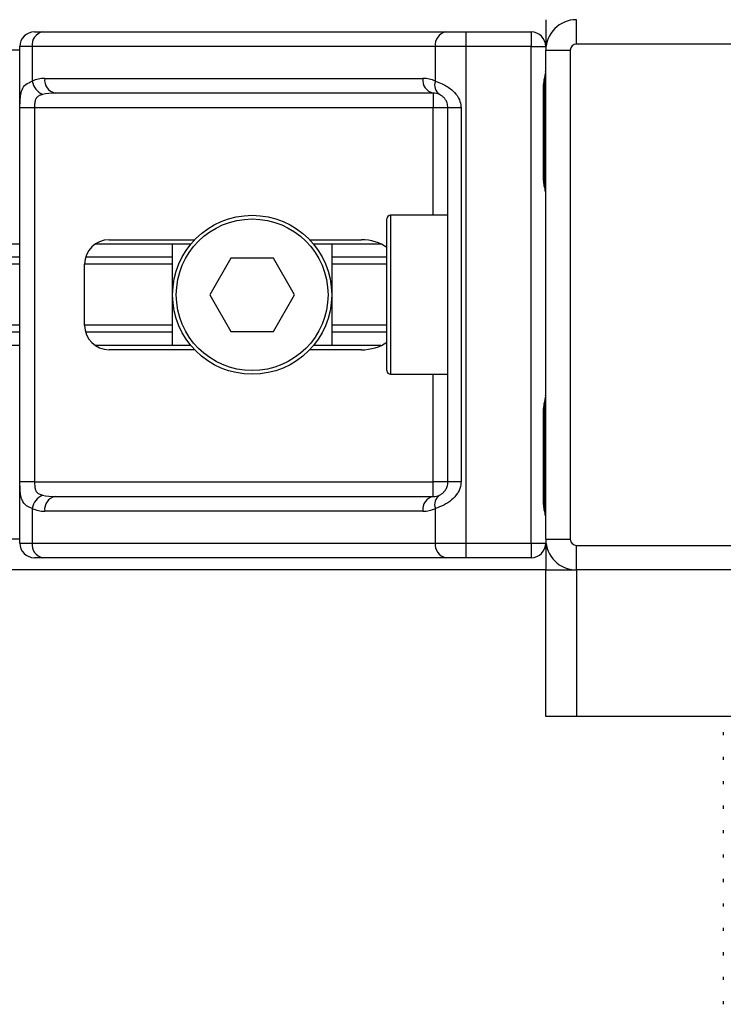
# Model space of a CAD drawing. Header units: millimetres. Extents: x 0 to 420, y 0 to 297.
# Tile 36 of 90: x 136.53 to 139.58, y 197.46 to 201.73. Entities that reach past the tile are written whole.
import ezdxf

# ---------------------------------------------------------------- set-up
doc = ezdxf.new("R2010")
doc.units = ezdxf.units.MM

msp = doc.modelspace()

# ---------------------------------------------------------------- linework, layer by layer
at = {"color": 7, "linetype": 'Continuous', "lineweight": 25}
for p, q in [((138.80719, 201.72637), (138.80719, 201.60974)), ((138.93972, 201.62034), (138.93972, 201.72637)), ((136.59121, 201.67335), (136.62692, 201.67335)), ((136.62692, 201.67335), (138.37371, 201.67335)), ((138.37371, 201.67335), (138.45993, 201.67335)), ((138.45993, 201.67335), (138.74357, 201.67335)), ((138.45993, 201.67335), (138.45993, 201.60974)), ((138.74357, 201.67335), (138.74357, 201.60974)), ((136.52759, 201.59383), (79.32563, 201.59383)), ((136.52759, 199.45737), (136.52759, 201.60974)), ((136.58194, 201.60974), (136.52759, 201.60974)), ((138.32873, 201.60974), (136.58194, 201.60974)), ((136.58194, 201.60974), (136.58194, 201.45975)), ((138.32873, 201.45975), (138.32873, 201.60974)), ((138.45993, 201.60974), (138.32873, 201.60974)), ((138.45993, 201.60974), (138.45993, 199.45737)), ((138.74357, 201.60974), (138.45993, 201.60974)), ((138.74357, 201.60974), (138.80719, 201.60974)), ((138.74357, 199.45737), (138.74357, 201.60974)), ((138.80719, 201.59383), (138.91322, 201.59383)), ((138.80719, 199.47328), (138.80719, 201.59383)), ((138.91322, 201.59383), (138.91322, 199.47328)), ((141.06028, 201.62034), (138.93972, 201.62034)), ((136.63619, 201.4719), (138.27448, 201.4719)), ((138.79744, 201.03719), (138.79744, 201.43479)), ((138.8015, 201.43479), (138.79744, 201.43479)), ((138.8015, 201.03719), (138.8015, 201.43479)), ((138.31946, 201.40828), (136.68118, 201.40828)), ((138.31946, 201.40828), (138.31946, 201.34467)), ((136.52869, 199.72244), (136.52869, 201.34467)), ((136.59193, 201.34467), (136.52869, 201.34467)), ((138.31946, 201.34467), (136.59193, 201.34467)), ((136.59193, 201.34467), (136.59193, 199.72244)), ((138.38308, 201.34467), (138.31946, 201.34467)), ((138.31946, 200.87815), (138.31946, 201.34467)), ((138.43979, 201.34467), (138.38308, 201.34467)), ((138.38308, 199.72244), (138.38308, 201.34467)), ((138.43979, 201.34467), (138.43979, 199.72244)), ((138.8015, 201.03719), (138.79744, 201.03719)), ((138.38308, 200.87815), (138.13391, 200.87815)), ((138.13391, 200.87815), (138.13391, 200.18897)), ((138.11801, 200.20487), (138.11801, 200.86224)), ((136.52759, 200.75356), (79.32563, 200.75356)), ((137.26964, 200.75356), (136.85475, 200.75356)), ((136.91467, 200.77212), (137.2862, 200.77212)), ((137.19027, 200.31355), (137.19027, 200.75356)), ((137.78351, 200.77212), (138.00821, 200.77212)), ((138.09295, 200.75356), (137.80007, 200.75356)), ((137.87945, 200.75356), (137.87945, 200.31355)), ((136.52759, 200.6961), (79.32563, 200.6961)), ((137.19027, 200.6961), (136.81298, 200.6961)), ((138.11801, 200.6961), (137.87945, 200.6961)), ((136.52759, 200.66566), (79.32563, 200.66566)), ((136.80865, 200.40102), (136.80865, 200.66609)), ((137.19027, 200.66566), (136.80865, 200.66566)), ((137.44303, 200.6926), (137.35121, 200.53356)), ((137.62668, 200.6926), (137.44303, 200.6926)), ((137.7185, 200.53356), (137.62668, 200.6926)), ((138.11801, 200.66566), (137.87945, 200.66566)), ((137.35121, 200.53356), (137.44303, 200.37451)), ((137.62668, 200.37451), (137.7185, 200.53356)), ((136.52759, 200.40145), (79.32563, 200.40145)), ((137.19027, 200.40145), (136.80865, 200.40145)), ((138.11801, 200.40145), (137.87945, 200.40145)), ((136.52759, 200.37102), (79.32563, 200.37102)), ((137.19027, 200.37102), (136.81298, 200.37102)), ((137.44303, 200.37451), (137.62668, 200.37451)), ((138.11801, 200.37102), (137.87945, 200.37102)), ((136.52759, 200.31355), (79.32563, 200.31355)), ((137.26964, 200.31355), (136.85475, 200.31355)), ((138.09295, 200.31355), (137.80007, 200.31355)), ((137.2862, 200.29499), (136.91467, 200.29499)), ((138.00821, 200.29499), (137.78351, 200.29499)), ((138.13391, 200.18897), (138.38308, 200.18897)), ((138.31946, 199.72244), (138.31946, 200.18897)), ((138.79744, 199.63232), (138.79744, 200.02992)), ((138.8015, 200.02992), (138.79744, 200.02992)), ((138.8015, 199.63232), (138.8015, 200.02992)), ((136.59193, 199.72244), (136.52869, 199.72244)), ((136.59193, 199.72244), (138.31946, 199.72244)), ((138.38308, 199.72244), (138.31946, 199.72244)), ((138.31946, 199.65883), (138.31946, 199.72244)), ((138.43979, 199.72244), (138.38308, 199.72244)), ((136.68118, 199.65883), (138.31946, 199.65883)), ((138.8015, 199.63232), (138.79744, 199.63232)), ((136.58194, 199.60736), (136.58194, 199.45737)), ((138.27448, 199.59521), (136.63619, 199.59521)), ((138.32873, 199.45737), (138.32873, 199.60736)), ((136.52759, 199.47328), (79.32563, 199.47328)), ((136.52759, 199.45737), (136.58194, 199.45737)), ((136.58194, 199.45737), (138.32873, 199.45737)), ((138.32873, 199.45737), (138.45993, 199.45737)), ((138.45993, 199.45737), (138.74357, 199.45737)), ((138.45993, 199.45737), (138.45993, 199.39376)), ((138.74357, 199.45737), (138.80719, 199.45737)), ((138.74357, 199.45737), (138.74357, 199.39376)), ((138.80719, 199.47328), (138.91322, 199.47328)), ((138.80719, 199.45737), (138.80719, 199.34074)), ((138.93972, 199.34074), (138.93972, 199.44677)), ((138.93972, 199.44677), (141.06028, 199.44677)), ((136.62692, 199.39376), (136.59121, 199.39376)), ((138.37371, 199.39376), (136.62692, 199.39376)), ((138.45993, 199.39376), (138.37371, 199.39376)), ((138.74357, 199.39376), (138.45993, 199.39376)), ((138.80719, 199.34074), (77.04603, 199.34074)), ((138.80719, 198.70458), (138.80719, 199.34074)), ((138.80719, 199.34074), (138.93972, 199.34074)), ((141.06028, 199.34074), (138.93972, 199.34074)), ((138.93972, 199.34074), (138.93972, 198.70458)), ((138.93972, 198.70458), (138.80719, 198.70458)), ((141.06028, 198.70458), (138.93972, 198.70458)), ((139.57589, 198.63682), (139.57589, 198.62352)), ((139.57589, 198.53079), (139.57589, 198.51749)), ((139.57589, 198.42477), (139.57589, 198.41146)), ((139.57589, 198.31874), (139.57589, 198.30543)), ((139.57589, 198.21271), (139.57589, 198.1994)), ((139.57589, 198.10668), (139.57589, 198.09338)), ((139.57589, 198.00065), (139.57589, 197.98735)), ((139.57589, 197.89463), (139.57589, 197.88132)), ((139.57589, 197.7886), (139.57589, 197.77529)), ((139.57589, 197.68257), (139.57589, 197.66927)), ((139.57589, 197.57654), (139.57589, 197.56324)), ((139.57589, 197.47052), (139.57589, 197.45721))]:
    msp.add_line(p, q, dxfattribs=at)
for radius in [0.34459, 0.32869]:
    msp.add_circle((137.53486, 200.53356), radius, dxfattribs=at)
for centre, radius, start, end in [((138.93972, 201.59383), 0.13253, 90, 180), ((136.59121, 201.60974), 0.06362, 90, 180), ((136.63817, 201.61769), 0.05679, 101.42175, 188.04947), ((138.38496, 201.61769), 0.05679, 101.42175, 188.04947), ((138.74357, 201.60974), 0.06362, 0, 90), ((138.93972, 201.59383), 0.02651, 90, 180), ((136.63619, 201.34467), 0.12723, 90, 115.24042), ((136.69242, 201.46395), 0.05679, 171.95053, 258.57825), ((138.33071, 201.46395), 0.05679, 171.95053, 258.57825), ((138.27448, 201.34467), 0.12723, 64.75958, 90), ((136.66222, 201.47616), 0.08194, 191.54851, 244.48399), ((138.37429, 201.44235), 0.04877, 159.08981, 235.39013), ((138.31946, 201.34467), 0.06362, 64.75958, 90), ((138.13391, 200.86224), 0.0159, 90, 180), ((136.91467, 200.66609), 0.10603, 90, 180), ((136.91467, 200.40102), 0.10603, 180, 270), ((138.13391, 200.20487), 0.0159, 180, 270), ((136.66222, 199.59095), 0.08194, 115.51601, 168.45149), ((136.69242, 199.60316), 0.05679, 101.42175, 188.04947), ((138.33071, 199.60316), 0.05679, 101.42175, 188.04947), ((138.31946, 199.72244), 0.06362, 270, 295.24042), ((138.37429, 199.62476), 0.04877, 124.60987, 200.91019), ((136.63619, 199.72244), 0.12723, 244.75958, 270), ((138.27448, 199.72244), 0.12723, 270, 295.24042), ((136.59121, 199.45737), 0.06362, 180, 270), ((136.63817, 199.44942), 0.05679, 171.95053, 258.57825), ((138.38496, 199.44942), 0.05679, 171.95053, 258.57825), ((138.74357, 199.45737), 0.06362, 270, 0), ((138.93972, 199.47328), 0.13253, 180, 270), ((138.93972, 199.47328), 0.02651, 180, 270)]:
    msp.add_arc(centre, radius, start, end, dxfattribs=at)
for centre, major_axis, ratio, start_param, end_param in [((136.68118, 201.34467), (0.12723, 0), 0.5, 1.5707963, 2.0113247), ((138.00821, 200.66609), (-0.14995, 0), 0.7071068, 3.890794, 4.712389), ((138.00821, 200.40102), (-0.14995, 0), 0.7071068, 1.5707963, 2.3923913), ((136.68118, 199.72244), (0.12723, 0), 0.5, 4.2718606, 4.712389)]:
    msp.add_ellipse(centre, major_axis=major_axis, ratio=ratio, start_param=start_param, end_param=end_param, dxfattribs=at)
for points, knots in [([(138.79744, 201.43479), (138.79767, 201.44072), (138.79824, 201.45559), (138.80198, 201.47272), (138.80588, 201.48921), (138.80665, 201.49644), (138.80719, 201.50144)], [0, 0, 0, 0, 0.2269894, 0.5690124, 0.702034, 1, 1, 1, 1]), ([(138.80228, 201.43476), (138.80219, 201.4432), (138.80198, 201.4641), (138.8078, 201.48589), (138.80665, 201.49918), (138.80644, 201.50166)], [0, 0, 0, 0, 0.3553058, 0.87926, 1, 1, 1, 1]), ([(136.52869, 201.34467), (136.52871, 201.34846), (136.52878, 201.36409), (136.52949, 201.38077), (136.532, 201.40339), (136.53694, 201.42512), (136.55221, 201.44763), (136.57173, 201.45559), (136.58194, 201.45975)], [0, 0, 0, 0, 0.0620594, 0.25604, 0.2811965, 0.496867, 0.7368773, 1, 1, 1, 1]), ([(138.32873, 201.45975), (138.33856, 201.45636), (138.36109, 201.4486), (138.39614, 201.42767), (138.41904, 201.40343), (138.43241, 201.38137), (138.43891, 201.36326), (138.43958, 201.34902), (138.43979, 201.34467)], [0, 0, 0, 0, 0.22040235, 0.50500191, 0.69312024, 0.76694286, 0.92883385, 1, 1, 1, 1]), ([(136.62692, 201.40221), (136.62033, 201.40027), (136.60921, 201.39698), (136.60098, 201.38889), (136.5959, 201.38029), (136.59272, 201.36889), (136.592, 201.3549), (136.59194, 201.34656), (136.59193, 201.34467)], [0, 0, 0, 0, 0.273797, 0.4623029, 0.4991581, 0.7049828, 0.9330438, 1, 1, 1, 1]), ([(138.38308, 201.34467), (138.38242, 201.35166), (138.38125, 201.36412), (138.3747, 201.37679), (138.36796, 201.38625), (138.36222, 201.39205), (138.35399, 201.39841), (138.34971, 201.4006), (138.34659, 201.40221)], [0, 0, 0, 0, 0.24595141, 0.43826429, 0.49843058, 0.68293489, 0.7679658, 1, 1, 1, 1]), ([(138.80719, 200.97054), (138.8071, 200.97238), (138.80674, 200.97965), (138.80404, 200.99019), (138.80044, 201.00665), (138.79788, 201.02024), (138.79755, 201.0331), (138.79744, 201.03719)], [0, 0, 0, 0, 0.1172575, 0.461179, 0.5069762, 0.8431627, 1, 1, 1, 1]), ([(138.80667, 200.97752), (138.80653, 200.98022), (138.8058, 200.994), (138.8015, 201.01666), (138.8016, 201.03696), (138.80164, 201.04458)], [0, 0, 0, 0, 0.1322449, 0.6741763, 1, 1, 1, 1]), ([(138.79744, 200.02992), (138.79767, 200.03585), (138.79824, 200.05072), (138.80198, 200.06785), (138.80588, 200.08435), (138.80665, 200.09158), (138.80719, 200.09657)], [0, 0, 0, 0, 0.2269894, 0.5690124, 0.702034, 1, 1, 1, 1]), ([(138.80228, 200.02989), (138.80219, 200.03833), (138.80198, 200.05923), (138.8078, 200.08102), (138.80665, 200.09431), (138.80644, 200.0968)], [0, 0, 0, 0, 0.3553058, 0.87926, 1, 1, 1, 1]), ([(136.58194, 199.60736), (136.57328, 199.61075), (136.55344, 199.61852), (136.53786, 199.63944), (136.53197, 199.66368), (136.52954, 199.68574), (136.52878, 199.70385), (136.52871, 199.71809), (136.52869, 199.72244)], [0, 0, 0, 0, 0.2204024, 0.5050019, 0.6931202, 0.7669429, 0.9288339, 1, 1, 1, 1]), ([(136.59193, 199.72244), (136.59203, 199.71545), (136.59221, 199.70299), (136.59473, 199.69032), (136.59898, 199.68086), (136.60393, 199.67506), (136.61365, 199.6687), (136.62131, 199.66651), (136.62692, 199.6649)], [0, 0, 0, 0, 0.2459514, 0.4382643, 0.4984306, 0.6829349, 0.7679658, 1, 1, 1, 1]), ([(138.43979, 199.72244), (138.43963, 199.71865), (138.43898, 199.70302), (138.43267, 199.68634), (138.41904, 199.66372), (138.39902, 199.64199), (138.36331, 199.61948), (138.3406, 199.61152), (138.32873, 199.60736)], [0, 0, 0, 0, 0.0620594, 0.25604, 0.2811965, 0.496867, 0.7368773, 1, 1, 1, 1]), ([(138.34659, 199.6649), (138.35034, 199.66684), (138.35669, 199.67013), (138.36551, 199.67822), (138.37249, 199.68682), (138.37924, 199.69822), (138.38279, 199.71222), (138.38302, 199.72055), (138.38308, 199.72244)], [0, 0, 0, 0, 0.273797, 0.4623029, 0.4991581, 0.7049828, 0.9330438, 1, 1, 1, 1]), ([(138.80719, 199.56567), (138.8071, 199.56752), (138.80674, 199.57479), (138.80404, 199.58532), (138.80044, 199.60178), (138.79788, 199.61537), (138.79755, 199.62823), (138.79744, 199.63232)], [0, 0, 0, 0, 0.1172575, 0.461179, 0.5069762, 0.8431627, 1, 1, 1, 1]), ([(138.80667, 199.57265), (138.80653, 199.57536), (138.8058, 199.58913), (138.8015, 199.61179), (138.8016, 199.63209), (138.80164, 199.63971)], [0, 0, 0, 0, 0.13224493, 0.67417628, 1, 1, 1, 1])]:
    msp.add_open_spline(points, degree=3, knots=knots, dxfattribs=at)

doc.saveas('drawing.dxf')
